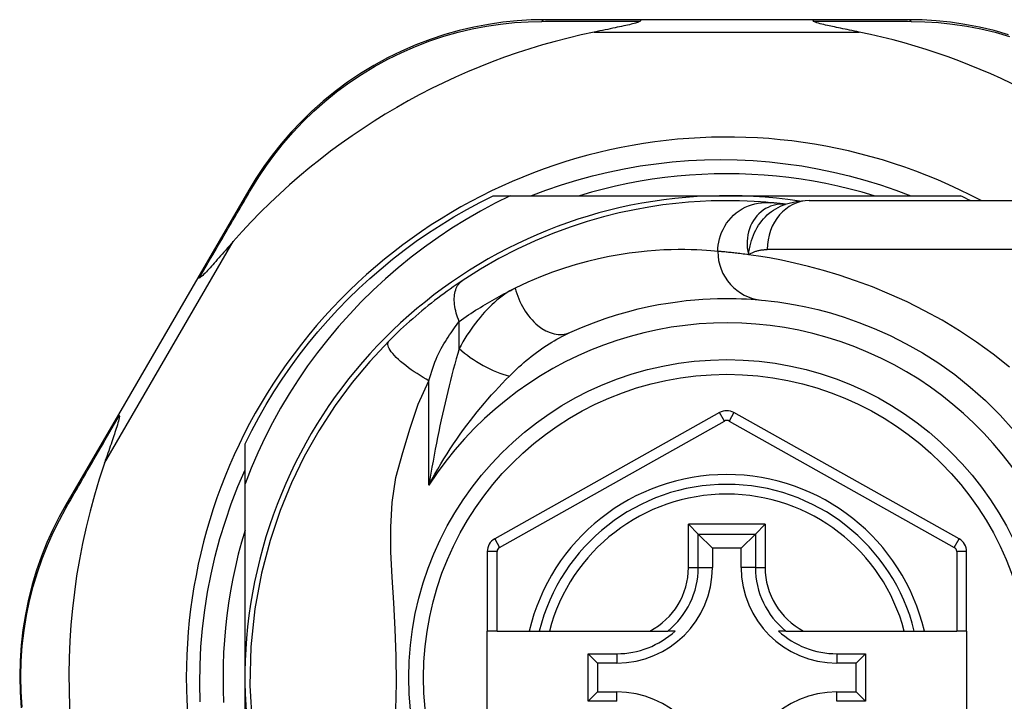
# Model space of a CAD drawing. Header units: inches. Extents: x 12 to 399, y 35 to 188.
# Tile 111 of 191: x 93.968 to 94.761, y 114.689 to 115.238. Entities that reach past the tile are written whole.
import ezdxf

# ---------------------------------------------------------------- set-up
doc = ezdxf.new("R2010")
doc.units = ezdxf.units.IN
doc.header["$MEASUREMENT"] = 0
doc.layers.add('Visible Edges(ANSI)', color=7, linetype='Continuous', lineweight=25)
doc.layers.add('Visible Tangent Edges(ANSI)', color=7, linetype='Continuous', lineweight=25)

msp = doc.modelspace()

# ---------------------------------------------------------------- linework, layer by layer
at = {"layer": 'Visible Edges(ANSI)'}
for p, q in [((94.46826, 115.23773), (94.39083, 115.23773)), ((94.60637, 115.23773), (94.46826, 115.23773)), ((94.68342, 115.23773), (94.60637, 115.23773)), ((94.15252, 115.10056), (94.11148, 115.0299)), ((94.34923, 115.096), (94.36302, 115.096)), ((94.36302, 115.096), (94.53732, 115.096)), ((94.53732, 115.096), (94.7254, 115.096)), ((94.58462, 115.08914), (94.58457, 115.08914)), ((94.60375, 115.09206), (94.84101, 115.09206)), ((94.11148, 115.0299), (94.04764, 114.92)), ((94.04764, 114.92), (94.00539, 114.84726)), ((94.53154, 114.92149), (94.35052, 114.81986)), ((94.72429, 114.81986), (94.5431, 114.9215)), ((94.14952, 114.86411), (94.14952, 114.89629)), ((94.14952, 114.7082), (94.14952, 114.86411)), ((94.50648, 114.83156), (94.51432, 114.82372)), ((94.56031, 114.82372), (94.56816, 114.83156)), ((94.51432, 114.82372), (94.52575, 114.81229)), ((94.56031, 114.82372), (94.54888, 114.81229)), ((94.34449, 114.80956), (94.34449, 114.7456)), ((94.52575, 114.81229), (94.52575, 114.79679)), ((94.54888, 114.81229), (94.52575, 114.81229)), ((94.54888, 114.79679), (94.54888, 114.81229)), ((94.73032, 114.7456), (94.73032, 114.80955)), ((94.35237, 114.7456), (94.34449, 114.7456)), ((94.34449, 114.6708), (94.34449, 114.7456)), ((94.35237, 114.7456), (94.37827, 114.7456)), ((94.37827, 114.7456), (94.38637, 114.7456)), ((94.38637, 114.7456), (94.3945, 114.7456)), ((94.3945, 114.7456), (94.47548, 114.7456)), ((94.47548, 114.7456), (94.48975, 114.7456)), ((94.49566, 114.7456), (94.48975, 114.7456)), ((94.58488, 114.7456), (94.57897, 114.7456)), ((94.58488, 114.7456), (94.59916, 114.7456)), ((94.59916, 114.7456), (94.68014, 114.7456)), ((94.68014, 114.7456), (94.68827, 114.7456)), ((94.68827, 114.7456), (94.69637, 114.7456)), ((94.69637, 114.7456), (94.72244, 114.7456)), ((94.73032, 114.7456), (94.72244, 114.7456)), ((94.73032, 114.7456), (94.73032, 114.6708)), ((94.42565, 114.72735), (94.44874, 114.72735)), ((94.42565, 114.72735), (94.43323, 114.71977)), ((94.42565, 114.68906), (94.42565, 114.72735)), ((94.6259, 114.72735), (94.64898, 114.72735)), ((94.64898, 114.72735), (94.6414, 114.71977)), ((94.64898, 114.72735), (94.64898, 114.68906)), ((94.44874, 114.71977), (94.43323, 114.71977)), ((94.43323, 114.71977), (94.43323, 114.69664)), ((94.6414, 114.71977), (94.6259, 114.71977)), ((94.6414, 114.69664), (94.6414, 114.71977)), ((94.14952, 114.5715), (94.14952, 114.7082)), ((94.42565, 114.68906), (94.43323, 114.69664)), ((94.43323, 114.69664), (94.44874, 114.69664)), ((94.6259, 114.69664), (94.6414, 114.69664)), ((94.64898, 114.68906), (94.6414, 114.69664)), ((94.44874, 114.68906), (94.42565, 114.68906)), ((94.64898, 114.68906), (94.6259, 114.68906))]:
    msp.add_line(p, q, dxfattribs=at)
at = {"layer": 'Visible Edges(ANSI)', "flags": 128}
for points in [[(94.39083, 115.23773), (94.37976, 115.23751), (94.36846, 115.23682), (94.35699, 115.23565), (94.34539, 115.23396), (94.33372, 115.23174), (94.32201, 115.229), (94.31031, 115.2257), (94.29864, 115.22185), (94.28706, 115.21743), (94.27562, 115.21245), (94.26435, 115.20693), (94.25332, 115.20091), (94.24257, 115.1944), (94.23215, 115.18744), (94.2221, 115.18004), (94.21248, 115.17223), (94.20331, 115.16408), (94.1946, 115.1556), (94.18637, 115.14686), (94.17861, 115.13789), (94.17134, 115.12874), (94.16457, 115.11944), (94.15829, 115.11003), (94.15252, 115.10056)], [(94.46766, 115.23666), (94.46726, 115.23625), (94.46655, 115.23589), (94.46572, 115.23557), (94.46477, 115.23525), (94.46376, 115.23495), (94.4627, 115.23466), (94.46153, 115.23436), (94.46026, 115.23404), (94.45891, 115.23372), (94.45746, 115.23338), (94.45594, 115.23304), (94.45435, 115.23269), (94.45269, 115.23232), (94.45098, 115.23196), (94.44921, 115.23158), (94.44737, 115.23119), (94.44547, 115.23079), (94.4435, 115.23038), (94.44148, 115.22996), (94.43941, 115.22953), (94.43728, 115.22909), (94.43511, 115.22865), (94.4329, 115.22819), (94.43066, 115.22773)], [(94.46826, 115.23773), (94.46824, 115.23773), (94.46821, 115.23772), (94.46818, 115.23771), (94.46816, 115.2377), (94.46813, 115.23768), (94.46811, 115.23766), (94.46808, 115.23764), (94.46805, 115.23761), (94.46803, 115.23758), (94.468, 115.23754), (94.46798, 115.2375), (94.46795, 115.23746), (94.46793, 115.23741), (94.4679, 115.23736), (94.46788, 115.23731), (94.46785, 115.23725), (94.46783, 115.23719), (94.4678, 115.23712), (94.46778, 115.23705), (94.46775, 115.23698), (94.46773, 115.23691), (94.46771, 115.23683), (94.46768, 115.23675), (94.46766, 115.23666)], [(94.60637, 115.23773), (94.6064, 115.23773), (94.60643, 115.23772), (94.60645, 115.23771), (94.60648, 115.2377), (94.6065, 115.23768), (94.60653, 115.23766), (94.60656, 115.23764), (94.60658, 115.23761), (94.60661, 115.23758), (94.60663, 115.23754), (94.60666, 115.2375), (94.60668, 115.23746), (94.60671, 115.23741), (94.60673, 115.23736), (94.60676, 115.23731), (94.60678, 115.23725), (94.60681, 115.23719), (94.60683, 115.23712), (94.60686, 115.23705), (94.60688, 115.23698), (94.60691, 115.23691), (94.60693, 115.23683), (94.60695, 115.23675), (94.60698, 115.23666)], [(94.64398, 115.22773), (94.64198, 115.22814), (94.64001, 115.22855), (94.63807, 115.22895), (94.63617, 115.22934), (94.6343, 115.22972), (94.63247, 115.2301), (94.63068, 115.23047), (94.62894, 115.23084), (94.62725, 115.23119), (94.6256, 115.23154), (94.62402, 115.23188), (94.62249, 115.23221), (94.62102, 115.23253), (94.61961, 115.23283), (94.61828, 115.23313), (94.6169, 115.23345), (94.61543, 115.23379), (94.61392, 115.23415), (94.61244, 115.23453), (94.61102, 115.23491), (94.60973, 115.2353), (94.60852, 115.23571), (94.60754, 115.23615), (94.60698, 115.23666)], [(94.76415, 115.22564), (94.75242, 115.22895), (94.74069, 115.23171), (94.72899, 115.23394), (94.71736, 115.23563), (94.70585, 115.23682), (94.69453, 115.23751), (94.68342, 115.23773)], [(94.37953, 115.096), (94.39177, 115.1006), (94.40416, 115.10482), (94.41667, 115.10865), (94.42927, 115.11208), (94.44196, 115.11511), (94.45474, 115.11775), (94.46758, 115.11998), (94.48048, 115.12181), (94.49344, 115.12324), (94.50644, 115.12426), (94.51946, 115.12487), (94.53252, 115.12508), (94.54558, 115.12488), (94.55865, 115.12427), (94.5717, 115.12324), (94.58468, 115.12181), (94.59761, 115.11998), (94.61046, 115.11774), (94.62323, 115.11511), (94.6359, 115.11207), (94.64847, 115.10864), (94.66093, 115.10482), (94.67327, 115.1006), (94.68548, 115.096)], [(94.65587, 115.096), (94.64625, 115.09881), (94.63656, 115.10138), (94.62681, 115.10372), (94.617, 115.10581), (94.60715, 115.10766), (94.59725, 115.10926), (94.58732, 115.11062), (94.57736, 115.11173), (94.56737, 115.1126), (94.55736, 115.11322), (94.54734, 115.11359), (94.53732, 115.11372), (94.52729, 115.11359), (94.51727, 115.11322), (94.50727, 115.1126), (94.49728, 115.11173), (94.48732, 115.11062), (94.47738, 115.10926), (94.46749, 115.10766), (94.45763, 115.10581), (94.44783, 115.10372), (94.43808, 115.10138), (94.42839, 115.09881), (94.41877, 115.096)], [(94.36302, 115.096), (94.35098, 115.09003), (94.33914, 115.08368), (94.3275, 115.07696), (94.31608, 115.06988), (94.30489, 115.06243), (94.29393, 115.05463), (94.28322, 115.04648), (94.27275, 115.03797), (94.26256, 115.02913), (94.25266, 115.01998), (94.24307, 115.01053), (94.23379, 115.00078), (94.22484, 114.99075), (94.2162, 114.98043), (94.20791, 114.96985), (94.19995, 114.959), (94.19234, 114.9479), (94.18508, 114.93654), (94.17818, 114.92495), (94.17166, 114.91315), (94.16553, 114.90115), (94.1598, 114.88897), (94.15446, 114.87662), (94.14952, 114.86411)], [(94.14952, 114.89629), (94.1549, 114.907), (94.16058, 114.91756), (94.16655, 114.92796), (94.17281, 114.93819), (94.17934, 114.94824), (94.18616, 114.9581), (94.19325, 114.96777), (94.2006, 114.97724), (94.20821, 114.9865), (94.21608, 114.99555), (94.2242, 115.00437), (94.23255, 115.01297), (94.24115, 115.02133), (94.24997, 115.02944), (94.25902, 115.03731), (94.26828, 115.04492), (94.27775, 115.05228), (94.28742, 115.05936), (94.29729, 115.06618), (94.30733, 115.07272), (94.31756, 115.07897), (94.32796, 115.08494), (94.33852, 115.09062), (94.34923, 115.096)], [(94.57257, 115.09044), (94.56885, 115.09076), (94.56447, 115.0911), (94.55944, 115.09142), (94.55376, 115.09171), (94.54743, 115.09193), (94.54047, 115.09205), (94.53288, 115.09204), (94.52466, 115.09185), (94.51583, 115.09146), (94.5064, 115.09081), (94.49637, 115.08987), (94.48578, 115.08859), (94.47462, 115.08691), (94.46292, 115.08478), (94.45071, 115.08216), (94.43801, 115.07899), (94.42487, 115.07522), (94.41131, 115.07079), (94.39738, 115.06565), (94.38313, 115.05973), (94.36865, 115.05302), (94.35396, 115.04544), (94.3392, 115.03698), (94.32438, 115.02759)], [(94.58457, 115.08914), (94.58392, 115.08922), (94.58327, 115.0893), (94.58264, 115.08938), (94.58203, 115.08945), (94.58142, 115.08952), (94.58083, 115.08959), (94.58026, 115.08965), (94.57969, 115.08972), (94.57915, 115.08978), (94.57861, 115.08983), (94.57809, 115.08989), (94.57758, 115.08994), (94.57709, 115.09), (94.57661, 115.09005), (94.57614, 115.09009), (94.57569, 115.09014), (94.57525, 115.09018), (94.57483, 115.09022), (94.57442, 115.09026), (94.57402, 115.0903), (94.57364, 115.09034), (94.57327, 115.09037), (94.57291, 115.09041), (94.57257, 115.09044)], [(94.60375, 115.09206), (94.59421, 115.09136), (94.58432, 115.08904)], [(94.14003, 115.05915), (94.1385, 115.05741), (94.13699, 115.05569), (94.1355, 115.054), (94.13404, 115.05234), (94.1326, 115.0507), (94.1312, 115.04911), (94.12983, 115.04755), (94.12849, 115.04604), (94.1272, 115.04458), (94.12594, 115.04316), (94.12473, 115.0418), (94.12356, 115.0405), (94.12245, 115.03926), (94.12138, 115.03808), (94.12037, 115.03697), (94.11941, 115.03593), (94.11844, 115.03488), (94.11743, 115.03382), (94.11643, 115.0328), (94.11548, 115.03185), (94.11459, 115.03103), (94.11383, 115.0304), (94.11319, 115.02998), (94.11267, 115.02984)], [(94.11148, 115.0299), (94.11149, 115.02992), (94.11151, 115.02994), (94.11153, 115.02995), (94.11155, 115.02997), (94.11158, 115.02998), (94.11161, 115.02999), (94.11164, 115.03), (94.11168, 115.03), (94.11172, 115.03001), (94.11176, 115.03001), (94.1118, 115.03001), (94.11185, 115.03001), (94.1119, 115.03001), (94.11196, 115.03), (94.11202, 115.02999), (94.11208, 115.02998), (94.11214, 115.02997), (94.11221, 115.02996), (94.11228, 115.02995), (94.11235, 115.02993), (94.11243, 115.02991), (94.11251, 115.02989), (94.11259, 115.02987), (94.11267, 115.02984)], [(94.32438, 115.02759), (94.32202, 115.026), (94.31962, 115.02436), (94.31719, 115.02267), (94.31473, 115.02093), (94.31225, 115.01915), (94.30974, 115.01733), (94.30723, 115.01546), (94.3047, 115.01355), (94.30216, 115.0116), (94.29962, 115.00961), (94.29706, 115.00758), (94.29451, 115.00551), (94.29198, 115.00343), (94.28946, 115.00131), (94.28696, 114.99918), (94.28448, 114.99703), (94.28201, 114.99485), (94.27957, 114.99266), (94.27715, 114.99044), (94.27475, 114.98822), (94.27238, 114.98597), (94.27004, 114.98372), (94.26772, 114.98145), (94.26543, 114.97917)], [(94.41085, 114.98588), (94.4205, 114.99007), (94.43001, 114.99383), (94.43935, 114.99716), (94.44848, 115.0001), (94.45737, 115.00266), (94.46601, 115.00487), (94.47437, 115.00676), (94.48243, 115.00834), (94.49017, 115.00966), (94.4976, 115.01073), (94.50471, 115.01158), (94.51149, 115.01224), (94.51794, 115.01271), (94.52404, 115.01304), (94.5298, 115.01323), (94.5352, 115.01331), (94.54025, 115.01331), (94.54494, 115.01324), (94.54926, 115.0131), (94.55322, 115.01292), (94.55681, 115.01271), (94.56003, 115.01248), (94.56287, 115.01225), (94.56534, 115.01203)], [(94.56534, 115.01203), (94.56858, 115.01172), (94.57294, 115.01124), (94.57842, 115.01054), (94.58496, 115.00958), (94.59251, 115.0083), (94.60104, 115.0066), (94.61048, 115.00442), (94.6208, 115.00168), (94.63192, 114.99825), (94.64371, 114.99409), (94.65603, 114.98916), (94.66875, 114.98344), (94.68172, 114.97689), (94.69481, 114.96948), (94.70787, 114.9612), (94.72077, 114.952), (94.73335, 114.94195), (94.74553, 114.93108), (94.75725, 114.91947), (94.76842, 114.90717)], [(94.26543, 114.97917), (94.24996, 114.96272), (94.23575, 114.94575), (94.22205, 114.92719), (94.20885, 114.90685), (94.19719, 114.88613), (94.18692, 114.86497), (94.17775, 114.84262), (94.16964, 114.81848), (94.16275, 114.79217), (94.15747, 114.76356), (94.15426, 114.73298), (94.15351, 114.70182), (94.1553, 114.67075)], [(94.04828, 114.91899), (94.04842, 114.91826), (94.04829, 114.91719), (94.04802, 114.91595), (94.04768, 114.91462), (94.04728, 114.91319), (94.04682, 114.91167), (94.04634, 114.91011), (94.04583, 114.90854), (94.04533, 114.907), (94.04485, 114.90555), (94.04438, 114.90414), (94.04389, 114.90267), (94.04337, 114.90113), (94.04283, 114.89952), (94.04226, 114.89786), (94.04168, 114.89614), (94.04107, 114.89437), (94.04045, 114.89255), (94.0398, 114.89068), (94.03915, 114.88876), (94.03847, 114.8868), (94.03779, 114.88481), (94.03709, 114.88277), (94.03638, 114.88071)], [(94.04764, 114.92), (94.04763, 114.91998), (94.04763, 114.91996), (94.04762, 114.91993), (94.04762, 114.91991), (94.04762, 114.91988), (94.04763, 114.91985), (94.04764, 114.91981), (94.04765, 114.91978), (94.04767, 114.91974), (94.04769, 114.9197), (94.04771, 114.91966), (94.04773, 114.91962), (94.04776, 114.91958), (94.04779, 114.91953), (94.04783, 114.91949), (94.04787, 114.91944), (94.04791, 114.91939), (94.04795, 114.91934), (94.048, 114.91928), (94.04805, 114.91923), (94.0481, 114.91917), (94.04816, 114.91911), (94.04822, 114.91905), (94.04828, 114.91899)], [(94.11332, 114.68862), (94.11306, 114.70337), (94.11331, 114.71815), (94.11408, 114.73292), (94.11537, 114.74767), (94.11716, 114.76234), (94.11946, 114.77692), (94.12227, 114.79141), (94.12558, 114.80577), (94.12939, 114.82002), (94.13369, 114.83412), (94.13848, 114.84806), (94.14376, 114.86184), (94.14952, 114.87544)], [(94.00539, 114.84726), (93.99999, 114.83752), (93.99489, 114.82735), (93.99012, 114.81678), (93.98574, 114.80584), (93.98178, 114.79457), (93.97827, 114.783), (93.97524, 114.77115), (93.97272, 114.75904), (93.97074, 114.74672), (93.96931, 114.73423), (93.96846, 114.72163), (93.96816, 114.70898), (93.96843, 114.69632), (93.96927, 114.68372)], [(94.14952, 114.82676), (94.14671, 114.81713), (94.14414, 114.80744), (94.1418, 114.79769), (94.13971, 114.78789), (94.13786, 114.77803), (94.13626, 114.76814), (94.1349, 114.7582), (94.13379, 114.74824), (94.13292, 114.73825), (94.1323, 114.72825), (94.13193, 114.71823), (94.13181, 114.7082), (94.13193, 114.69818), (94.1323, 114.68816)]]:
    msp.add_lwpolyline(points, dxfattribs=at)
at = {"layer": 'Visible Edges(ANSI)'}
msp.add_circle((94.53732, 114.7082), 0.25591, dxfattribs=at)
for centre, radius, start, end in [((94.53732, 114.70906), 0.52953, 101.6205, 138.6133), ((94.53732, 114.70906), 0.52953, 46.3272, 78.3795), ((94.53732, 114.7082), 0.43504, 61.92751, 298.07249), ((94.53732, 114.7082), 0.3878, 81.33391, 250.21195), ((94.53732, 114.7082), 0.431, 62.95157, 64.12615), ((94.53732, 114.91119), 0.01181, 60.70877, 119.31319), ((94.53732, 114.70906), 0.52953, 161.08535, 207.06854), ((94.53732, 114.7082), 0.15551, 13.91643, 166.08357), ((94.3563, 114.80956), 0.01181, 119.31319, 180), ((94.71851, 114.80955), 0.01181, 0, 60.70877), ((94.44874, 114.79679), 0.07702, 270, 0), ((94.6259, 114.79679), 0.07702, 180, 270), ((94.44874, 114.79679), 0.06944, 270, 312.51741), ((94.6259, 114.79679), 0.06944, 227.48259, 270), ((94.44874, 114.61962), 0.07702, 0, 90), ((94.6259, 114.61962), 0.07702, 90, 180)]:
    msp.add_arc(centre, radius, start, end, dxfattribs=at)
at = {"layer": 'Visible Tangent Edges(ANSI)'}
for p, q in [((94.43066, 115.22773), (94.64398, 115.22773)), ((94.03638, 114.88071), (94.14003, 115.05915)), ((94.84101, 115.05269), (94.56986, 115.05269)), ((94.32192, 114.97316), (94.32192, 114.99483)), ((94.29761, 114.86316), (94.29761, 114.9471)), ((94.53539, 114.91463), (94.53154, 114.92149)), ((94.5431, 114.9215), (94.53925, 114.91463)), ((94.35437, 114.81299), (94.53539, 114.91463)), ((94.53925, 114.91463), (94.72043, 114.81299)), ((94.50648, 114.79679), (94.50648, 114.83156)), ((94.56816, 114.83156), (94.50648, 114.83156)), ((94.56816, 114.83156), (94.56816, 114.79679)), ((94.51432, 114.79679), (94.51432, 114.82372)), ((94.51432, 114.82372), (94.56031, 114.82372)), ((94.56031, 114.82372), (94.56031, 114.79679)), ((94.35052, 114.81986), (94.35437, 114.81299)), ((94.72043, 114.81299), (94.72429, 114.81986)), ((94.35237, 114.80956), (94.34449, 114.80956)), ((94.35237, 114.7456), (94.35237, 114.80956)), ((94.73032, 114.80955), (94.72244, 114.80955)), ((94.72244, 114.80955), (94.72244, 114.7456)), ((94.50648, 114.79679), (94.51432, 114.79679)), ((94.51432, 114.79679), (94.52575, 114.79679)), ((94.56031, 114.79679), (94.54888, 114.79679)), ((94.56031, 114.79679), (94.56816, 114.79679)), ((94.44874, 114.72735), (94.44874, 114.71977)), ((94.6259, 114.72735), (94.6259, 114.71977)), ((94.44874, 114.68906), (94.44874, 114.69664)), ((94.6259, 114.68906), (94.6259, 114.69664))]:
    msp.add_line(p, q, dxfattribs=at)
at = {"layer": 'Visible Tangent Edges(ANSI)', "flags": 128}
for points in [[(94.15489, 115.10199), (94.16057, 115.11124), (94.16675, 115.12042), (94.17341, 115.1295), (94.18056, 115.13844), (94.18817, 115.1472), (94.19626, 115.15574), (94.2048, 115.16402), (94.21379, 115.17199), (94.22322, 115.17962), (94.23307, 115.18686), (94.24328, 115.19367), (94.25381, 115.20004), (94.26461, 115.20595), (94.27564, 115.21135), (94.28684, 115.21624), (94.29817, 115.22059), (94.30959, 115.22438), (94.32104, 115.22763), (94.3325, 115.23034), (94.34392, 115.23254), (94.35526, 115.23423), (94.36649, 115.23542), (94.37755, 115.23613), (94.38838, 115.2364)], [(94.38838, 115.2364), (94.39151, 115.23641), (94.39465, 115.23642), (94.39781, 115.23644), (94.40099, 115.23645), (94.40418, 115.23646), (94.4074, 115.23648), (94.41062, 115.23649), (94.41387, 115.2365), (94.41712, 115.23651), (94.4204, 115.23652), (94.42369, 115.23653), (94.42699, 115.23655), (94.43031, 115.23656), (94.43364, 115.23657), (94.43698, 115.23658), (94.44034, 115.23659), (94.44372, 115.2366), (94.4471, 115.23661), (94.4505, 115.23662), (94.45391, 115.23663), (94.45733, 115.23663), (94.46076, 115.23664), (94.4642, 115.23665), (94.46766, 115.23666)], [(94.60698, 115.23666), (94.61041, 115.23665), (94.61384, 115.23664), (94.61725, 115.23663), (94.62066, 115.23663), (94.62405, 115.23662), (94.62743, 115.23661), (94.6308, 115.2366), (94.63415, 115.23659), (94.63749, 115.23658), (94.64082, 115.23657), (94.64414, 115.23656), (94.64744, 115.23655), (94.65073, 115.23654), (94.654, 115.23652), (94.65726, 115.23651), (94.6605, 115.2365), (94.66373, 115.23649), (94.66694, 115.23648), (94.67014, 115.23646), (94.67332, 115.23645), (94.67648, 115.23644), (94.67962, 115.23643), (94.68275, 115.23641), (94.68586, 115.2364)], [(94.68586, 115.2364), (94.69673, 115.23613), (94.70781, 115.23542), (94.71907, 115.23422), (94.73045, 115.23252), (94.7419, 115.23031), (94.75338, 115.22758), (94.76486, 115.22432)], [(94.11267, 115.02984), (94.11451, 115.03299), (94.11634, 115.03613), (94.11817, 115.03926), (94.11999, 115.04238), (94.12181, 115.04549), (94.12361, 115.04858), (94.12542, 115.05166), (94.12721, 115.05474), (94.129, 115.05779), (94.13078, 115.06084), (94.13256, 115.06387), (94.13432, 115.06689), (94.13608, 115.0699), (94.13784, 115.07289), (94.13958, 115.07587), (94.14132, 115.07884), (94.14304, 115.08179), (94.14476, 115.08472), (94.14647, 115.08764), (94.14818, 115.09054), (94.14987, 115.09343), (94.15155, 115.0963), (94.15323, 115.09916), (94.15489, 115.10199)], [(94.53009, 115.05124), (94.53017, 115.05369), (94.53041, 115.0562), (94.53082, 115.05874), (94.53141, 115.06131), (94.53218, 115.06389), (94.53315, 115.06644), (94.5343, 115.06897), (94.53565, 115.07144), (94.53718, 115.07382), (94.53889, 115.07611), (94.54078, 115.07828), (94.54282, 115.08031), (94.545, 115.08218), (94.54731, 115.08387), (94.54971, 115.08539), (94.5522, 115.08672), (94.55475, 115.08784), (94.55734, 115.08877), (94.55995, 115.08951), (94.56255, 115.09005), (94.56513, 115.0904), (94.56767, 115.09058), (94.57015, 115.09059), (94.57257, 115.09044)], [(94.58329, 115.08924), (94.58111, 115.08927), (94.57893, 115.08911), (94.57676, 115.08877), (94.57463, 115.08825), (94.57255, 115.08755), (94.57052, 115.08668), (94.56856, 115.08563), (94.56667, 115.08441), (94.56487, 115.08302), (94.56317, 115.08148), (94.56158, 115.0798), (94.56011, 115.07797), (94.55877, 115.07601), (94.55757, 115.07392), (94.55651, 115.07172), (94.55561, 115.06941), (94.55487, 115.06701), (94.5543, 115.06453), (94.55391, 115.06198), (94.5537, 115.05937), (94.55367, 115.05671), (94.55384, 115.05401), (94.55421, 115.05129), (94.55479, 115.04855)], [(94.55479, 115.04855), (94.55514, 115.05094), (94.55557, 115.05329), (94.55607, 115.05559), (94.55664, 115.05785), (94.5573, 115.06006), (94.55803, 115.06222), (94.55885, 115.06433), (94.55975, 115.06639), (94.56073, 115.06839), (94.5618, 115.07034), (94.56296, 115.07223), (94.56421, 115.07405), (94.56553, 115.07579), (94.56693, 115.07746), (94.5684, 115.07904), (94.56995, 115.08054), (94.57155, 115.08195), (94.57322, 115.08327), (94.57495, 115.08449), (94.57674, 115.08561), (94.57858, 115.08663), (94.58046, 115.08755), (94.58238, 115.08835), (94.58433, 115.08904)], [(94.58457, 115.08914), (94.58454, 115.08915), (94.5845, 115.08915), (94.58447, 115.08915), (94.58443, 115.08916), (94.58439, 115.08916), (94.58435, 115.08917), (94.5843, 115.08917), (94.58426, 115.08917), (94.58421, 115.08918), (94.58416, 115.08918), (94.58411, 115.08919), (94.58406, 115.08919), (94.58401, 115.08919), (94.58395, 115.0892), (94.58389, 115.0892), (94.58384, 115.08921), (94.58377, 115.08921), (94.58371, 115.08921), (94.58365, 115.08922), (94.58358, 115.08922), (94.58351, 115.08923), (94.58344, 115.08923), (94.58337, 115.08923), (94.58329, 115.08924)], [(94.53009, 115.05124), (94.52749, 115.05148), (94.52449, 115.05175), (94.52109, 115.052), (94.5173, 115.05224), (94.51312, 115.05244), (94.50856, 115.0526), (94.50362, 115.05268), (94.49829, 115.05268), (94.49259, 115.05259), (94.48652, 115.05237), (94.48007, 115.052), (94.47327, 115.05147), (94.46612, 115.05073), (94.45861, 115.04977), (94.45077, 115.04856), (94.4426, 115.04707), (94.4341, 115.04528), (94.42528, 115.04315), (94.41616, 115.04066), (94.40677, 115.03777), (94.39714, 115.03445), (94.38729, 115.03068), (94.37726, 115.02645), (94.36707, 115.02171)], [(94.55479, 115.04855), (94.55333, 115.04875), (94.5519, 115.04894), (94.55051, 115.04912), (94.54916, 115.04929), (94.54784, 115.04945), (94.54656, 115.0496), (94.54532, 115.04974), (94.54412, 115.04988), (94.54295, 115.05001), (94.54182, 115.05013), (94.54073, 115.05025), (94.53968, 115.05036), (94.53867, 115.05046), (94.53769, 115.05056), (94.53676, 115.05065), (94.53586, 115.05074), (94.535, 115.05081), (94.53418, 115.05089), (94.5334, 115.05096), (94.53266, 115.05102), (94.53196, 115.05108), (94.5313, 115.05114), (94.53067, 115.05119), (94.53009, 115.05124)], [(94.55479, 115.04855), (94.55534, 115.0489), (94.5559, 115.04923), (94.55646, 115.04954), (94.55704, 115.04984), (94.55762, 115.05012), (94.5582, 115.05039), (94.5588, 115.05064), (94.5594, 115.05088), (94.56001, 115.05111), (94.56063, 115.05131), (94.56125, 115.05151), (94.56188, 115.05168), (94.56251, 115.05185), (94.56315, 115.052), (94.5638, 115.05213), (94.56445, 115.05225), (94.56511, 115.05235), (94.56577, 115.05244), (94.56644, 115.05252), (94.56711, 115.05258), (94.56779, 115.05263), (94.56848, 115.05266), (94.56916, 115.05268), (94.56986, 115.05269)], [(94.76485, 114.95797), (94.75181, 114.96839), (94.7384, 114.97819), (94.72466, 114.98734), (94.71067, 114.99577), (94.69656, 115.0035), (94.68244, 115.01053), (94.6684, 115.01688), (94.65456, 115.02257), (94.64102, 115.02763), (94.62787, 115.03206), (94.61524, 115.0359), (94.60321, 115.03915), (94.5919, 115.04186), (94.58137, 115.04409), (94.57165, 115.04592), (94.56278, 115.04739), (94.55479, 115.04855)], [(94.32192, 114.99483), (94.32125, 114.99651), (94.32064, 114.9982), (94.32008, 114.99991), (94.31958, 115.00163), (94.31914, 115.00335), (94.31876, 115.00507), (94.31846, 115.00677), (94.31823, 115.00845), (94.31807, 115.0101), (94.31799, 115.01172), (94.31799, 115.01329), (94.31806, 115.01482), (94.31821, 115.01629), (94.31844, 115.0177), (94.31874, 115.01905), (94.31912, 115.02032), (94.31957, 115.02152), (94.32009, 115.02264), (94.32067, 115.02367), (94.32131, 115.02463), (94.322, 115.02549), (94.32275, 115.02628), (94.32354, 115.02697), (94.32438, 115.02759)], [(94.32192, 114.99483), (94.32382, 114.99617), (94.32572, 114.9975), (94.32762, 114.99881), (94.32952, 115.00009), (94.33141, 115.00135), (94.33329, 115.00258), (94.33518, 115.0038), (94.33707, 115.005), (94.33895, 115.00618), (94.34084, 115.00734), (94.34273, 115.00849), (94.34462, 115.00961), (94.34651, 115.01072), (94.3484, 115.01181), (94.35028, 115.01289), (94.35216, 115.01394), (94.35404, 115.01497), (94.35591, 115.01599), (94.35778, 115.01699), (94.35965, 115.01797), (94.36151, 115.01893), (94.36337, 115.01987), (94.36522, 115.0208), (94.36707, 115.02171)], [(94.36707, 115.02171), (94.36492, 115.0206), (94.36277, 115.01939), (94.36064, 115.01807), (94.35853, 115.01666), (94.35643, 115.01515), (94.35435, 115.01356), (94.35229, 115.01187), (94.35026, 115.01011), (94.34826, 115.00827), (94.34628, 115.00636), (94.34433, 115.00438), (94.34242, 115.00234), (94.34053, 115.00022), (94.33868, 114.99804), (94.33685, 114.9958), (94.33505, 114.9935), (94.33328, 114.99114), (94.33155, 114.98872), (94.32985, 114.98625), (94.32819, 114.98372), (94.32656, 114.98115), (94.32497, 114.97853), (94.32342, 114.97587), (94.32192, 114.97316)], [(94.29761, 114.9471), (94.2983, 114.94967), (94.29902, 114.95222), (94.29979, 114.95473), (94.3006, 114.95721), (94.30146, 114.95963), (94.30236, 114.96201), (94.30329, 114.96434), (94.30427, 114.9666), (94.30529, 114.9688), (94.30634, 114.97094), (94.30742, 114.97299), (94.30853, 114.97497), (94.30966, 114.97687), (94.3108, 114.9787), (94.31195, 114.98048), (94.31308, 114.98223), (94.31422, 114.98395), (94.31535, 114.98562), (94.31647, 114.98726), (94.31758, 114.98886), (94.31869, 114.99042), (94.31978, 114.99193), (94.32086, 114.9934), (94.32192, 114.99483)], [(94.36231, 114.95086), (94.36421, 114.95274), (94.36613, 114.95458), (94.36807, 114.9564), (94.37002, 114.95819), (94.37199, 114.95994), (94.37397, 114.96166), (94.37596, 114.96334), (94.37797, 114.96499), (94.37998, 114.9666), (94.382, 114.96817), (94.38403, 114.96971), (94.38606, 114.9712), (94.38811, 114.97266), (94.39016, 114.97408), (94.39222, 114.97546), (94.39429, 114.9768), (94.39636, 114.9781), (94.39844, 114.97935), (94.40052, 114.98056), (94.4026, 114.98173), (94.40467, 114.98284), (94.40674, 114.98391), (94.4088, 114.98492), (94.41085, 114.98588)], [(94.29761, 114.9471), (94.29525, 114.94842), (94.29285, 114.94982), (94.29045, 114.95128), (94.28805, 114.9528), (94.28567, 114.95437), (94.28333, 114.95598), (94.28105, 114.95762), (94.27885, 114.95928), (94.27676, 114.96095), (94.27478, 114.96261), (94.27295, 114.96426), (94.27127, 114.96587), (94.26976, 114.96744), (94.26843, 114.96894), (94.26729, 114.97039), (94.26634, 114.97175), (94.26559, 114.97302), (94.26504, 114.97421), (94.26467, 114.97529), (94.26449, 114.97627), (94.26449, 114.97715), (94.26465, 114.97792), (94.26497, 114.9786), (94.26543, 114.97917)], [(94.32192, 114.97316), (94.32072, 114.96903), (94.31954, 114.96483), (94.31836, 114.96055), (94.31719, 114.95621), (94.31604, 114.95183), (94.3149, 114.9474), (94.31378, 114.94293), (94.31267, 114.93842), (94.31158, 114.93389), (94.31051, 114.92933), (94.30946, 114.92476), (94.30843, 114.92015), (94.30741, 114.91552), (94.30642, 114.91086), (94.30544, 114.90617), (94.30449, 114.90147), (94.30355, 114.89674), (94.30264, 114.89199), (94.30175, 114.88722), (94.30088, 114.88244), (94.30003, 114.87764), (94.2992, 114.87283), (94.29839, 114.868), (94.29761, 114.86316)], [(94.29761, 114.86316), (94.29993, 114.8675), (94.30229, 114.87178), (94.3047, 114.87601), (94.30716, 114.88018), (94.30966, 114.8843), (94.3122, 114.88836), (94.31478, 114.89236), (94.31739, 114.89631), (94.32004, 114.90019), (94.32272, 114.90401), (94.32543, 114.90778), (94.32817, 114.91147), (94.33093, 114.91511), (94.33371, 114.91868), (94.33652, 114.9222), (94.33935, 114.92565), (94.3422, 114.92905), (94.34506, 114.93238), (94.34794, 114.93564), (94.35082, 114.93884), (94.35371, 114.94196), (94.35659, 114.94501), (94.35946, 114.94798), (94.36231, 114.95086)], [(94.27081, 114.68207), (94.27154, 114.70378), (94.27129, 114.72541), (94.27041, 114.7471), (94.26921, 114.76832), (94.26797, 114.78899), (94.26703, 114.80925), (94.26682, 114.82923), (94.2679, 114.84914), (94.27101, 114.86927), (94.27659, 114.8893), (94.28253, 114.90893), (94.28897, 114.92817), (94.29761, 114.9471)], [(94.00531, 114.84445), (94.00699, 114.84738), (94.00869, 114.85033), (94.01039, 114.85329), (94.0121, 114.85627), (94.01383, 114.85927), (94.01557, 114.86228), (94.01731, 114.86531), (94.01906, 114.86836), (94.02083, 114.87142), (94.0226, 114.8745), (94.02438, 114.87759), (94.02617, 114.8807), (94.02797, 114.88382), (94.02978, 114.88695), (94.0316, 114.8901), (94.03342, 114.89326), (94.03525, 114.89644), (94.03709, 114.89963), (94.03894, 114.90283), (94.0408, 114.90604), (94.04266, 114.90926), (94.04453, 114.91249), (94.0464, 114.91574), (94.04828, 114.91899)], [(93.97023, 114.68424), (93.96942, 114.69658), (93.96915, 114.70897), (93.96944, 114.72136), (93.97027, 114.7337), (93.97165, 114.74593), (93.97358, 114.758), (93.97603, 114.76985), (93.97897, 114.78147), (93.98238, 114.7928), (93.98623, 114.80385), (93.99048, 114.81457), (93.99511, 114.82493), (94.00007, 114.8349), (94.00531, 114.84445)]]:
    msp.add_lwpolyline(points, dxfattribs=at)
at = {"layer": 'Visible Tangent Edges(ANSI)'}
msp.add_circle((94.53732, 114.7082), 0.24409, dxfattribs=at)
for centre, radius, start, end in [((94.53732, 114.7082), 0.28543, 212.8812, 147.1188), ((94.53732, 114.91119), 0.00394, 60.70877, 119.31319), ((94.53732, 114.7082), 0.16339, 13.23324, 166.76676), ((94.53732, 114.7082), 0.14764, 14.67485, 165.32515), ((94.3563, 114.80956), 0.00394, 119.31319, 180), ((94.71851, 114.80955), 0.00394, 0, 60.70877), ((94.44874, 114.79679), 0.05775, 297.58522, 0), ((94.44874, 114.79679), 0.06559, 308.70967, 0), ((94.6259, 114.79679), 0.06559, 180, 231.29033), ((94.6259, 114.79679), 0.05775, 180, 242.41478)]:
    msp.add_arc(centre, radius, start, end, dxfattribs=at)
for centre, major_axis, ratio, start_param, end_param in [((94.39083, 115.22773), (0, 0.01), 0.490597, 0, 0.522348), ((94.68342, 115.22773), (0, 0.01), 0.489692, 5.761173, 6.283185), ((94.16117, 115.09554), (-0.00865, 0.00502), 0.487239, 5.762078, 6.283185), ((94.60375, 115.05269), (0, 0.03937), 0.860915, 0, 1.570796), ((94.59734, 115.28555), (-0.01245, -0.19646), 0.394768, 6.26267, 6.279105), ((94.56896, 115.05124), (-0.00362, -0.0392), 0.987056, 4.803178, 6.283185), ((94.39453, 115.02171), (0.01632, -0.03583), 0.663135, 4.419079, 6.283185), ((94.34622, 114.97316), (-0.034, 0.01985), 0.367954, 1.008544, 2.26339), ((94.01404, 114.84223), (-0.00865, 0.00502), 0.492909, 0, 0.523212)]:
    msp.add_ellipse(centre, major_axis=major_axis, ratio=ratio, start_param=start_param, end_param=end_param, dxfattribs=at)

doc.saveas('drawing.dxf')
